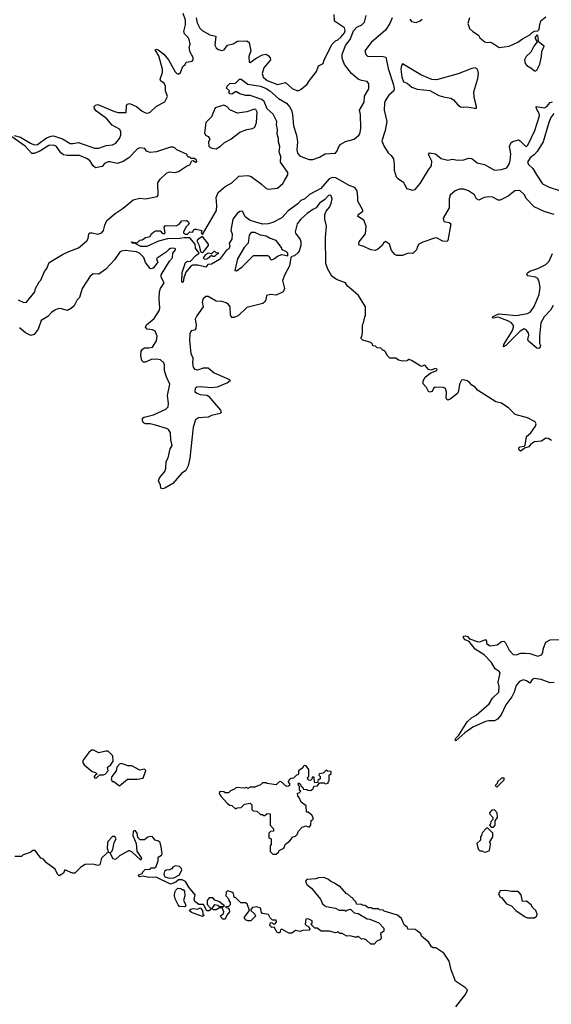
# Model space of a CAD drawing. Extents: x 2470790 to 2659118, y 702284 to 849036.
# Tile 39 of 154: x 2545018 to 2549694, y 768121 to 776779. Entities that reach past the tile are written whole.
import ezdxf

# ---------------------------------------------------------------- set-up
doc = ezdxf.new("R2010")
doc.units = 0

msp = doc.modelspace()

# ---------------------------------------------------------------- linework, layer by layer
at = {"layer": '0CON10XD'}
for points in [[(2544970.4, 775760.4), (2545025.7, 775745.7), (2545112.4, 775692.4), (2545145, 775679.7), (2545175, 775681.2), (2545255, 775740), (2545293.6, 775756.4), (2545315, 775757.3), (2545395, 775731.8), (2545461.2, 775691.2), (2545485, 775689.4), (2545535, 775700), (2545675, 775650.7), (2545715, 775650.4), (2545778.1, 775671.9), (2545835, 775678.2), (2545865, 775693.2), (2545896.4, 775735), (2545907.3, 775765), (2545908.8, 775795), (2545895, 775818), (2545831.2, 775851.2), (2545785, 775907.3), (2545694, 775975), (2545675.4, 775995), (2545672.7, 776015), (2545685, 776028.7), (2545705, 776032.6), (2545852.3, 775972.3), (2545885, 775961.8), (2545955, 775963.8), (2545958.6, 776025), (2545965, 776035.8), (2545985, 776041.1), (2546044.2, 776015), (2546095, 775975.6), (2546125, 775960), (2546145, 775957.8), (2546165, 775967.1), (2546221.7, 776018.3), (2546295, 776058), (2546318, 776105), (2546300, 776155), (2546300, 776195), (2546289.8, 776219.8), (2546260, 776240), (2546254, 776255), (2546273.8, 776315), (2546275.3, 776345), (2546242.2, 776462.2), (2546210, 776515), (2546221.2, 776518.8), (2546235, 776514.2), (2546285, 776475.5), (2546326.2, 776425), (2546385, 776320), (2546400, 776305), (2546415, 776301.4), (2546431.4, 776315), (2546453, 776367), (2546473.3, 776385), (2546483.1, 776406.9), (2546534.1, 776415.9), (2546543.8, 776425), (2546545, 776447.5), (2546516.7, 776495), (2546510, 776535), (2546516.2, 776565), (2546508.7, 776605), (2546496.8, 776626.8), (2546468.9, 776655), (2546460.6, 776675), (2546476.7, 776733.3), (2546475.5, 776775), (2546456.8, 776835)], [(2549718.4, 775065), (2549632.2, 775092.2), (2549542.2, 775132.2), (2549475.1, 775205.1), (2549455, 775241), (2549417.5, 775277.5), (2549374.3, 775275.7), (2549315, 775226.9), (2549245, 775192.5), (2549225, 775193.7), (2549178, 775218), (2549145, 775222.1), (2549104.2, 775215.8), (2549055, 775192.9), (2549035.6, 775205), (2549018.4, 775238.4), (2548965, 775273.1), (2548925, 775288.8), (2548885, 775288.4), (2548847.1, 775272.9), (2548803.9, 775236.1), (2548794.3, 775205), (2548795.5, 775125.5), (2548742.9, 775032.9), (2548747.5, 775005), (2548795, 774996.7), (2548810, 774985), (2548783, 774837), (2548775, 774827.5), (2548740.5, 774830.5), (2548685, 774861.4), (2548665, 774858.9), (2548565, 774823.8), (2548529.2, 774805), (2548515.8, 774785), (2548507.5, 774755), (2548475, 774723.5), (2548434, 774726), (2548385, 774705.5), (2548335, 774704.5), (2548316.2, 774715), (2548289.5, 774749.5), (2548270, 774805), (2548235, 774830), (2548217.5, 774815), (2548205, 774792.5), (2548165, 774758.8), (2548145, 774750), (2548105, 774756.7), (2548045.6, 774785.6), (2548005, 774796.7), (2548000, 774805), (2548002.5, 774825), (2548058.8, 774895), (2548064, 774965), (2548044.3, 775015), (2547998, 775045), (2547991.4, 775055), (2548000.5, 775069.5), (2548035, 775094.3), (2548036.7, 775105), (2547992.9, 775182.9), (2547991.8, 775218.2), (2547985.9, 775275), (2547965, 775304.5), (2547915, 775322.5), (2547798.7, 775388.7), (2547765, 775392.8), (2547740.2, 775379.8), (2547668.1, 775295), (2547567.2, 775242.8), (2547526.1, 775205), (2547491.9, 775188.1), (2547465, 775158.9), (2547380.6, 775099.4), (2547324.3, 775035.7), (2547245, 774994.6), (2547204.7, 774984.7), (2547155, 774981.8), (2547045, 775012.9), (2547000, 775045), (2546978.8, 775095), (2546955, 775093.1), (2546931.4, 775075), (2546892.2, 775025), (2546874, 774925), (2546885.5, 774895), (2546885, 774850), (2546860, 774815), (2546866.9, 774785), (2546856.9, 774763.1), (2546837.5, 774752.5), (2546775, 774671.2), (2546705, 774630), (2546673.9, 774626.1), (2546655, 774603.3), (2546585, 774622), (2546539.3, 774620.7), (2546525, 774613.8), (2546479.4, 774560.6), (2546460.7, 774509.3), (2546455, 774470), (2546445, 774470), (2546447, 774557), (2546475, 774643.3), (2546495, 774656), (2546518.3, 774651.7), (2546567.5, 774705), (2546597.5, 774725), (2546565, 774770), (2546562.5, 774805), (2546515, 774862.5), (2546465, 774862.5), (2546425.6, 774855.6), (2546317.3, 774852.7), (2546239.2, 774830.8), (2546136.7, 774785), (2546083.8, 774785), (2546035, 774810), (2546010, 774815), (2546000, 774825), (2546051.7, 774818.3), (2546075, 774840), (2546095, 774842.5), (2546125, 774863.3), (2546166.7, 774873.3), (2546175, 774892.5), (2546196.7, 774915), (2546215, 774923.8), (2546255, 774922.5), (2546270.7, 774900.7), (2546290, 774895), (2546297.5, 774905), (2546290, 774955), (2546301.7, 774968.3), (2546395, 774967.5), (2546419.7, 774980.3), (2546445, 775010), (2546485, 775013.3), (2546500, 775005), (2546510, 774985), (2546483, 774957), (2546460, 774915), (2546460, 774905), (2546475, 774893.8), (2546495, 774893.8), (2546515, 774912.5), (2546538.3, 774911.7), (2546553, 774937), (2546573.6, 774936.4), (2546620, 774925), (2546613.3, 774905), (2546625, 774890), (2546748.1, 775101.9), (2546753.1, 775145), (2546747.5, 775215), (2546765, 775260.8), (2546825, 775311.4), (2546885, 775345.8), (2546945, 775402), (2547025, 775407.8), (2547055, 775399.5), (2547145, 775334.3), (2547185, 775296.2), (2547205, 775289.2), (2547285, 775298.9), (2547332.3, 775337.7), (2547345, 775358.6), (2547376.2, 775415), (2547377.5, 775435), (2547311.7, 775525), (2547313.6, 775575), (2547301.1, 775615), (2547307.3, 775665), (2547293.7, 775705), (2547294.1, 775735), (2547282.6, 775775), (2547285.9, 775815), (2547277.3, 775855), (2547278.9, 775885), (2547247.9, 775947.9), (2547194.2, 775995), (2547169, 776059), (2547147.8, 776077.8), (2547045, 776114), (2547003.9, 776113.9), (2546955, 776126.9), (2546925, 776144.2), (2546915, 776144.2), (2546885, 776125.6), (2546866.4, 776126.4), (2546857.5, 776135), (2546863.3, 776155), (2546836.7, 776176.7), (2546842.5, 776195), (2546865, 776219.2), (2546915, 776221.2), (2546952.5, 776255), (2546965, 776255.8), (2547025, 776213.3), (2547134.6, 776195.4), (2547186.5, 776175), (2547218.2, 776155), (2547295, 776085.4), (2547365.4, 776045), (2547395, 776011.5), (2547408.8, 775985), (2547418, 775945), (2547425.2, 775845), (2547452.5, 775765), (2547462.8, 775705), (2547455.3, 775635), (2547462.8, 775605), (2547483.4, 775583.4), (2547524.2, 775564.2), (2547565, 775550), (2547595, 775550), (2547655, 775571.5), (2547705, 775598.7), (2547795, 775606.2), (2547811, 775625), (2547825.3, 775665), (2547843.1, 775685), (2547885, 775708.1), (2547961, 775729), (2548002.6, 775767.4), (2548012.8, 775787.2), (2548018.8, 775825), (2548015.2, 775945.2), (2548008.2, 775985), (2548047.3, 776052.7), (2548052.2, 776107.8), (2548089.5, 776170.5), (2548087.8, 776215), (2548074.2, 776235), (2548025, 776243.5), (2547995, 776256.8), (2547935, 776307.5), (2547874.2, 776385), (2547855, 776440), (2547855, 776473.3), (2547885, 776551.9), (2547924, 776606), (2547955, 776680), (2547982.5, 776715), (2548026.7, 776733.3), (2548051.2, 776758.8), (2548065.4, 776815)], [(2546579.4, 776750.6), (2546602.5, 776705), (2546623.6, 776685), (2546690, 776645), (2546742.5, 776635), (2546733.6, 776555), (2546745, 776532.5), (2546765, 776518.1), (2546795, 776507.5), (2546817.1, 776512.9), (2546845, 776556.2), (2546895, 776567.3), (2546935, 776591.2), (2547015, 776592.5), (2547035, 776580), (2547050, 776505), (2547032.7, 776455), (2547036.4, 776406.4), (2547045, 776404), (2547098.1, 776441.9), (2547155, 776468.8), (2547185, 776475.6), (2547203.9, 776463.9), (2547221.4, 776445), (2547224.4, 776425), (2547166.8, 776355), (2547151.5, 776305), (2547158.2, 776275), (2547195, 776244), (2547285, 776210.6), (2547357.2, 776227.2), (2547415, 776174.4), (2547455, 776156.2), (2547473.3, 776156.7), (2547495, 776167.5), (2547546.4, 776213.6), (2547566.7, 776243.3), (2547627.5, 776325), (2547647, 776373), (2547686.7, 776395), (2547696.2, 776425), (2547766.2, 776565), (2547795.9, 776594.1), (2547815, 776602), (2547845, 776628.6), (2547875, 776664.3), (2547881.9, 776685), (2547875, 776708), (2547787.5, 776765), (2547783.3, 776825)], [(2546570.7, 776795), (2546579.4, 776750.6)], [(2548294.5, 776795), (2548272.9, 776745), (2548235, 776686.9), (2548110.7, 776579.3), (2548053.9, 776505), (2548062.7, 776472.7), (2548077.8, 776457.8), (2548216, 776456), (2548239.3, 776449.3), (2548258.7, 776348.7), (2548303.4, 776216.6), (2548310.8, 776175), (2548307.8, 776155), (2548265.7, 776114.3), (2548232.5, 776065), (2548227.8, 776045), (2548223.6, 775983.6), (2548248.5, 775885), (2548232.3, 775805), (2548203.1, 775715), (2548221.2, 775671.2), (2548259.4, 775609.4), (2548285.5, 775585), (2548304.6, 775555), (2548311.6, 775505), (2548310.3, 775455), (2548328.5, 775398.5), (2548345, 775381.5), (2548395, 775350), (2548420, 775295), (2548475, 775281.1), (2548497.1, 775285), (2548541.7, 775338.3), (2548612.2, 775457.8), (2548640.5, 775495), (2548643.4, 775535), (2548614.4, 775595), (2548622, 775608), (2548675, 775600), (2548725, 775558), (2548782.6, 775542.6), (2548825, 775552), (2548867.3, 775542.7), (2548925, 775547.3), (2548965, 775561.9), (2548995, 775558.5), (2549041.9, 775521.9), (2549105, 775506.7), (2549195, 775456.5), (2549255, 775462.7), (2549303.3, 775476.7), (2549325, 775513.3), (2549330.5, 775540.5), (2549338.7, 775598.7), (2549326.9, 775665), (2549340.5, 775699.5), (2549355, 775709.1), (2549405, 775721.5), (2549420, 775715), (2549465, 775669.2), (2549475, 775664.7), (2549488.1, 775675), (2549549.5, 775805), (2549590.3, 775935), (2549586.9, 775955), (2549562.9, 775995), (2549561.2, 776015), (2549635, 776003.8), (2549654.7, 776015.3), (2549685, 776050), (2549705, 776057.5)], [(2548450.6, 776785), (2548465, 776764.4), (2548505, 776753.8), (2548541.7, 776768.3), (2548556.9, 776785)], [(2548973.8, 776795), (2548960, 776745), (2548975, 776702.5), (2549002.5, 776675), (2549053, 776643), (2549065, 776620), (2549110, 776585), (2549128.3, 776578.3), (2549155, 776582.5), (2549175, 776576.7), (2549235.8, 776535.8), (2549324.2, 776545.8), (2549399.5, 776580.5), (2549439.3, 776610.7), (2549505, 776647.5), (2549525, 776667.5), (2549543, 776677), (2549575, 776680), (2549585.9, 776694.1), (2549590.8, 776720.8), (2549600.3, 776769.7), (2549645, 776803.3)], [(2549555, 776328.8), (2549565, 776336.7), (2549592.1, 776387.9), (2549608.3, 776455), (2549611.7, 776498.3), (2549630, 776545), (2549580, 776585), (2549579.3, 776629.3), (2549575, 776640), (2549565, 776642.5), (2549552.5, 776625), (2549552.5, 776615), (2549570, 776585), (2549540, 776545), (2549515, 776492.5), (2549473.8, 776455), (2549458.8, 776425), (2549464, 776395), (2549478.8, 776375), (2549515, 776356.7), (2549545, 776328.8), (2549555, 776328.8)], [(2549035, 776000), (2549036.7, 776015), (2549014, 776095), (2549012, 776145), (2549047, 776263), (2549052, 776305), (2549043.6, 776343.6), (2549025, 776356.7), (2548995, 776351.2), (2548875, 776304), (2548685, 776250), (2548643.6, 776253.6), (2548545, 776293.8), (2548385, 776390), (2548375, 776377.5), (2548371.5, 776345), (2548380.3, 776275), (2548395, 776233.3), (2548425, 776221.2), (2548467.3, 776187.3), (2548515, 776168), (2548626.1, 776156.1), (2548705, 776113.3), (2548745, 776100), (2548809.5, 776089.5), (2548832.5, 776075), (2548870.5, 776030.5), (2548895, 776013.3), (2548925, 776008.8), (2548955, 776013.3), (2549018.3, 776001.7), (2549035, 776000)], [(2546745, 775644), (2546785, 775666.7), (2546819.3, 775700.7), (2546875, 775727.5), (2546955, 775790.6), (2547015, 775814.5), (2547065, 775821.8), (2547086, 775834), (2547102.1, 775875), (2547105.7, 775965.7), (2547095, 775990), (2547083, 775993), (2547015, 775969.2), (2546935, 775956), (2546867.5, 775987.5), (2546844.3, 776014.3), (2546815, 776026.5), (2546736, 776004), (2546704.1, 775925.9), (2546654, 775875), (2546643.3, 775785), (2546653.6, 775763.6), (2546675, 775752.5), (2546687.5, 775735), (2546690, 775725), (2546677.5, 775705), (2546682.5, 775665), (2546708.3, 775648.3), (2546745, 775644)], [(2549715.8, 775955), (2549690.1, 775919.9), (2549671.5, 775875), (2549623.3, 775705), (2549569.6, 775620.4), (2549545, 775593.1), (2549506.5, 775565), (2549483.5, 775525), (2549493.5, 775505), (2549531.2, 775471.2), (2549561.8, 775421.8), (2549615, 775336.8), (2549675, 775306.8), (2549765, 775276.7)], [(2545005.5, 774315.5), (2545055, 774293.3), (2545078, 774295), (2545150, 774385), (2545157.5, 774415), (2545190, 774475), (2545205, 774490), (2545236.4, 774563.6), (2545258.3, 774591.7), (2545277, 774643), (2545395, 774715.8), (2545449.5, 774740.5), (2545536.6, 774773.4), (2545610, 774835), (2545620.4, 774855), (2545627.5, 774895), (2545635.6, 774904.4), (2545654.3, 774905.7), (2545705, 774892.1), (2545740.5, 774905), (2545756, 774925), (2545766.5, 774973.5), (2545785.4, 775014.6), (2545859.2, 775075), (2545929.3, 775120.7), (2546015, 775194.5), (2546075, 775211.1), (2546125, 775204.3), (2546227.5, 775225), (2546236.7, 775235), (2546233.3, 775345), (2546255, 775377.5), (2546309.3, 775430.7), (2546335, 775440), (2546383.6, 775436.4), (2546415, 775443.3), (2546485, 775490), (2546515, 775502.5), (2546531.7, 775538.3), (2546545, 775540), (2546565, 775527.5), (2546575, 775530), (2546572.5, 775545), (2546555, 775560), (2546525, 775560), (2546515, 775570), (2546501.7, 775571.7), (2546491.7, 775581.7), (2546490, 775595), (2546400, 775635), (2546385, 775650), (2546367, 775657), (2546345, 775657.5), (2546221.7, 775618.3), (2546165, 775610), (2546133.6, 775623.6), (2546117.7, 775647.7), (2546075, 775653.1), (2546055, 775644.2), (2545976.6, 775563.4), (2545928.3, 775531.7), (2545875, 775514.6), (2545815, 775530.4), (2545795, 775529.1), (2545764.4, 775515), (2545742.9, 775487.1), (2545685, 775478), (2545665, 775494), (2545638.5, 775535), (2545615.6, 775555), (2545545, 775585.2), (2545434.8, 775584.8), (2545402, 775592), (2545379.1, 775609.1), (2545343.1, 775663.1), (2545315.2, 775675.2), (2545275, 775673.8), (2545195, 775622.4), (2545145, 775602.3), (2545125, 775603.3), (2545066.2, 775666.2), (2544949.3, 775749.3)], [(2547931.7, 774411.7), (2547902.5, 774435), (2547882.5, 774465), (2547805, 774494.2), (2547762.8, 774522.8), (2547728.6, 774585), (2547710, 774635), (2547708.1, 774865), (2547716, 774965), (2547703.3, 775025), (2547703, 775067), (2547712.5, 775095), (2547745.6, 775135), (2547758.9, 775165), (2547767.5, 775205), (2547755, 775236.2), (2547735, 775232), (2547702.4, 775197.6), (2547654, 775165), (2547626.7, 775125), (2547595, 775111.4), (2547545.7, 775075), (2547490, 775025), (2547460, 774985), (2547441.4, 774915), (2547445, 774901.2), (2547485.8, 774845), (2547492, 774825), (2547490.8, 774795), (2547475.8, 774745), (2547465, 774730), (2547435, 774702.5), (2547413, 774697), (2547403, 774687), (2547390, 774615), (2547351.1, 774538.9), (2547330, 774485), (2547346, 774415), (2547336.7, 774385), (2547275, 774356.2), (2547225, 774363.8), (2547187.5, 774355), (2547182.9, 774315), (2547172.5, 774295), (2547157.6, 774282.4), (2547015, 774249.1), (2546943, 774177), (2546905, 774161.2), (2546885, 774161.2), (2546878.8, 774168.8), (2546872.9, 774185), (2546869.5, 774255), (2546855.7, 774275), (2546835, 774288.6), (2546795, 774300), (2546745, 774304.3), (2546675, 774346.2), (2546656.1, 774343.9), (2546631.2, 774325), (2546624.2, 774295), (2546632, 774255), (2546575.5, 774174.5), (2546562.7, 774147.3), (2546571.5, 774095), (2546567.4, 774062.6), (2546555, 774048.6), (2546525, 774043.3), (2546514.3, 774015.7), (2546511.7, 773958.3), (2546523.1, 773845), (2546542.2, 773805), (2546537.3, 773755), (2546544.7, 773724.7), (2546556.3, 773706.3), (2546585, 773700), (2546635, 773717.8), (2546675, 773717.5), (2546728.8, 773675), (2546862.5, 773615), (2546870, 773605), (2546846.7, 773585), (2546755, 773546.9), (2546705, 773542.9), (2546605, 773551.4), (2546575, 773548.1), (2546561.9, 773535), (2546559.7, 773509.7), (2546575, 773494.2), (2546605.9, 773484.1), (2546665, 773478), (2546679.7, 773469.7), (2546785, 773346), (2546789.2, 773325), (2546782.3, 773317.7), (2546705, 773299.2), (2546675, 773284.3), (2546591.8, 773278.2), (2546565, 773261.2), (2546543.4, 773195), (2546514.7, 772924.7), (2546498.9, 772855), (2546479.6, 772815), (2546441.7, 772788.3), (2546365, 772700.5), (2546295, 772659.2), (2546275, 772652.9), (2546259.3, 772659.3), (2546255.8, 772685), (2546238, 772725), (2546248.8, 772751.2), (2546295.8, 772805), (2546304.2, 772835), (2546307.8, 772895), (2546325, 772926.7), (2546341.4, 773005), (2546357.9, 773035), (2546346.9, 773085), (2546344.2, 773145), (2546328, 773175), (2546310, 773185), (2546213.3, 773215), (2546165, 773224.1), (2546124.1, 773224.1), (2546106.9, 773235), (2546096.9, 773255), (2546099.4, 773275), (2546112, 773285), (2546195, 773303.6), (2546304.4, 773355), (2546322.8, 773375), (2546326.9, 773405), (2546319.5, 773475), (2546338.1, 773575), (2546305.6, 773645), (2546291.5, 773695), (2546292.7, 773745), (2546285, 773761.4), (2546257.7, 773787.7), (2546225, 773793.6), (2546175, 773790.9), (2546125, 773768.7), (2546107.9, 773767.9), (2546093.2, 773783.2), (2546082.3, 773825), (2546086.7, 773863.3), (2546097.3, 773882.7), (2546115, 773892.3), (2546155, 773892.3), (2546185, 773900.8), (2546221.4, 773955), (2546225.8, 773995), (2546210.5, 774040.5), (2546185, 774052), (2546138.3, 774058.3), (2546123.3, 774075), (2546132, 774095), (2546199.4, 774150.6), (2546246.7, 774225), (2546250.9, 774245), (2546244.6, 774325), (2546247.1, 774385), (2546256.2, 774415), (2546287.6, 774465), (2546261.8, 774515), (2546262.7, 774535), (2546336.8, 774655), (2546362.9, 774685), (2546366.1, 774725), (2546388.6, 774755), (2546388, 774765), (2546375, 774769.1), (2546345, 774767.2), (2546330.3, 774759.7), (2546305.5, 774734.5), (2546227.7, 774682.3), (2546222.5, 774675), (2546233.2, 774645), (2546225.6, 774634.4), (2546191.3, 774595), (2546175, 774588.3), (2546165, 774590.8), (2546125.5, 774645), (2546109.5, 774689.5), (2546072.2, 774725), (2546045, 774736.8), (2545945, 774749.1), (2545915, 774744.7), (2545895, 774730.8), (2545851.2, 774668.8), (2545775, 774584.5), (2545715, 774540.4), (2545665, 774543.5), (2545637.7, 774525), (2545566.7, 774415), (2545544.2, 774335), (2545524.1, 774315), (2545496.1, 774263.9), (2545475, 774241.6), (2545438.9, 774221.1), (2545375, 774238.4), (2545355, 774237), (2545328.5, 774225), (2545298.8, 774205), (2545265, 774168.8), (2545207.5, 774135), (2545181, 774059), (2545145, 774011.2), (2545115, 774003.1), (2545068.1, 774025), (2545015, 774070.4)], [(2546625, 774733.3), (2546635, 774737.5), (2546677.5, 774795), (2546677.5, 774805), (2546625, 774872.5), (2546584.2, 774845.8), (2546577.5, 774835), (2546597.5, 774795), (2546608.3, 774738.3), (2546625, 774733.3)], [(2546925, 774572), (2546974, 774605), (2547075, 774706.7), (2547197.1, 774707.1), (2547210, 774700), (2547225, 774672.5), (2547235, 774668.8), (2547260.5, 774679.5), (2547285, 774700), (2547325, 774713.3), (2547377, 774703), (2547376.7, 774725), (2547365, 774737.5), (2547327.5, 774755), (2547320, 774775), (2547275, 774837.1), (2547215, 774857.5), (2547185, 774875.5), (2547135, 774885.5), (2547085, 774908.8), (2547055, 774907.3), (2547035, 774883.3), (2547028.1, 774815), (2546993.5, 774775), (2546933.8, 774675), (2546910, 774575), (2546925, 774572)], [(2546655, 774673.8), (2546670.7, 774679.3), (2546705, 774710), (2546715, 774700), (2546735, 774700), (2546751.7, 774718.3), (2546770, 774725), (2546745, 774730), (2546735, 774740), (2546725, 774740), (2546705, 774720), (2546675, 774726.7), (2546650, 774710), (2546632.5, 774685), (2546640, 774675), (2546655, 774673.8)], [(2549709.6, 774265), (2549685.3, 774224.7), (2549631.8, 774165), (2549602.8, 774115), (2549589.2, 773995), (2549590, 773935), (2549597.7, 773912.3), (2549593.3, 773895), (2549585, 773886.7), (2549565, 773891.2), (2549492.9, 773952.9), (2549487.6, 773967.6), (2549495.5, 774005), (2549493.2, 774025), (2549472.2, 774052.2), (2549455, 774060.7), (2549419.2, 774040.8), (2549295, 773915.5), (2549272.4, 773902.4), (2549276.9, 773923.1), (2549349.3, 774040.7), (2549362.5, 774075), (2549360.9, 774090.9), (2549342.5, 774112.5), (2549311.3, 774131.3), (2549225, 774162.5), (2549185, 774154.3), (2549177.5, 774165), (2549211.2, 774185), (2549235, 774191.4), (2549385, 774179.5), (2549483.9, 774196.1), (2549510.2, 774209.8), (2549541.7, 774258.3), (2549586.2, 774363.8), (2549595.2, 774424.8), (2549587.3, 774475), (2549574, 774504), (2549555, 774516.2), (2549487.8, 774527.8), (2549479.5, 774535), (2549485, 774554.3), (2549505, 774568.5), (2549575, 774592), (2549645, 774627.7), (2549675, 774656.2), (2549705, 774722.7)], [(2549695, 773077.5), (2549667.5, 773097.5), (2549645, 773099.5), (2549607.2, 773072.8), (2549545, 773067.5), (2549511.1, 773045), (2549495, 773023.3), (2549458.3, 773011.7), (2549425, 772986.2), (2549410, 772995), (2549407.5, 773015), (2549416.4, 773023.6), (2549455, 773030), (2549462.4, 773037.6), (2549476.4, 773113.6), (2549515, 773145.8), (2549555.8, 773205), (2549561.2, 773225), (2549553, 773243), (2549485, 773277.5), (2549375, 773306.7), (2549315.8, 773365.8), (2549268.3, 773398.3), (2549255, 773406.7), (2549205, 773417.5), (2549045, 773522.5), (2549025, 773546.7), (2548994.2, 773564.2), (2548975, 773590), (2548952.5, 773605), (2548925, 773613.8), (2548905, 773608), (2548885.7, 773575), (2548877.5, 773515), (2548867.6, 773492.4), (2548805, 773442.5), (2548784.1, 773434.1), (2548775, 773440), (2548770, 773455), (2548770.8, 773505), (2548763.3, 773535), (2548745, 773544), (2548672.5, 773547.5), (2548656.2, 773535), (2548645, 773510), (2548625, 773503.8), (2548615, 773510), (2548596.4, 773546.4), (2548565.9, 773575.9), (2548566, 773605), (2548584.3, 773635.7), (2548635, 773673.3), (2548687, 773693), (2548690, 773705), (2548675, 773712.5), (2548635, 773697.5), (2548615, 773703.3), (2548585, 773737.5), (2548575, 773742.5), (2548555, 773730), (2548545, 773732.5), (2548465, 773783.3), (2548445, 773790), (2548435, 773790), (2548425, 773780), (2548385, 773777.5), (2548350, 773785), (2548325, 773802.5), (2548275, 773804), (2548248.8, 773825), (2548235, 773860), (2548225, 773870), (2548215, 773870), (2548195, 773890), (2548163, 773893), (2548147, 773907), (2548125, 773910), (2548120, 773925), (2548105, 773940), (2548035, 773960), (2548020, 773975), (2548020, 773985), (2548027, 773993), (2548032.5, 774025), (2548032.5, 774095), (2548042.5, 774115), (2548053, 774167), (2548060, 774175), (2548060, 774255), (2547997.5, 774355), (2547931.7, 774411.7)], [(2549719.1, 770950.9), (2549685, 770947.5), (2549605, 770977.6), (2549543.5, 770986.5), (2549525, 770976.9), (2549505, 770946.2), (2549476.7, 770965), (2549445, 770975.6), (2549415, 770959.2), (2549383.2, 770925), (2549366.2, 770865), (2549346.6, 770823.4), (2549293.3, 770755), (2549254, 770666), (2549221.4, 770628.6), (2549195, 770613.6), (2549145, 770613.9), (2549115, 770607.6), (2549005, 770559.1), (2548932, 770508), (2548855, 770436.7), (2548848.8, 770445), (2548855, 770462.5), (2548881.7, 770488.3), (2548954.4, 770605), (2548991.3, 770638.7), (2549033.3, 770665), (2549148, 770762), (2549177.4, 770812.6), (2549231.5, 770865), (2549235.9, 770915), (2549225.3, 770955), (2549243.8, 771035), (2549235, 771048.8), (2549200.8, 771070.8), (2549167.4, 771127.4), (2549102.2, 771195), (2549023, 771243), (2548971.3, 771311.3), (2548935, 771325.3), (2548920, 771345), (2548922.4, 771357.6), (2548935, 771361.1), (2548956.1, 771356.1), (2548975, 771333.8), (2549049.8, 771309.8), (2549075, 771311.1), (2549115, 771330), (2549124.2, 771315), (2549124.2, 771295), (2549155, 771273.1), (2549217, 771283), (2549255, 771310), (2549275, 771313.3), (2549289.7, 771299.7), (2549322.9, 771235), (2549358, 771198), (2549385, 771195.4), (2549425, 771209.7), (2549465, 771209.7), (2549506, 771206), (2549575, 771181.1), (2549606.9, 771195), (2549619.1, 771215), (2549625, 771252.5), (2549646, 771305), (2549685, 771325.4), (2549772.1, 771327.9)], [(2545675, 770110), (2545695, 770112.5), (2545722.5, 770137.5), (2545755, 770137.5), (2545770, 770145), (2545796.7, 770175), (2545790, 770205), (2545817.5, 770225), (2545839.5, 770260.5), (2545836, 770306), (2545795, 770346.7), (2545775, 770347.5), (2545715, 770332.5), (2545667, 770357), (2545650, 770355), (2545626.7, 770335), (2545572.5, 770265), (2545572.5, 770245), (2545585, 770227.5), (2545655, 770167.5), (2545685, 770160), (2545700, 770145), (2545685, 770140), (2545672.5, 770125), (2545675, 770110)], [(2545895, 770043.3), (2545965, 770100), (2546055, 770100), (2546105, 770110), (2546128.3, 770178.3), (2546115, 770187.5), (2546075, 770180), (2546005, 770217.5), (2545968.3, 770218.3), (2545915, 770237.5), (2545895, 770232.5), (2545873.3, 770205), (2545866.2, 770173.8), (2545827.5, 770125), (2545822.5, 770105), (2545831.7, 770081.7), (2545845, 770080), (2545895, 770043.3)], [(2547275, 769440), (2547298.3, 769461.7), (2547300, 769475), (2547340, 769495), (2547355, 769530), (2547390, 769555), (2547410, 769575), (2547415, 769590), (2547445, 769600), (2547460, 769615), (2547470, 769645), (2547501.7, 769678.3), (2547535, 769690), (2547565, 769680), (2547577.5, 769695), (2547581.7, 769738.3), (2547600, 769745), (2547600, 769765), (2547587.5, 769785), (2547555, 769810), (2547541.7, 769811.7), (2547536.7, 769865), (2547495, 769900), (2547480, 769935), (2547463, 769953), (2547461.7, 769978.3), (2547475, 769980), (2547490, 769995), (2547480, 770005), (2547480, 770035), (2547470, 770045), (2547471.7, 770068.3), (2547488.3, 770058.3), (2547491.7, 770041.7), (2547508.3, 770028.3), (2547511.7, 770011.7), (2547545, 770010), (2547553, 770003), (2547575, 770000), (2547600, 770015), (2547601.7, 770028.3), (2547611.7, 770038.3), (2547638.3, 770041.7), (2547655, 770070), (2547695, 770070), (2547705, 770060), (2547730, 770065), (2547731.7, 770078.3), (2547740, 770085), (2547740, 770135), (2547758.3, 770151.7), (2547758.3, 770168.3), (2547725, 770170), (2547715, 770180), (2547687, 770153), (2547651.7, 770148.3), (2547650, 770135), (2547660, 770125), (2547660, 770105), (2547641.7, 770088.3), (2547638.3, 770071.7), (2547615, 770070), (2547610, 770075), (2547608.3, 770118.3), (2547591.7, 770118.3), (2547588.3, 770101.7), (2547575, 770090), (2547561.7, 770091.7), (2547551.7, 770101.7), (2547550, 770115), (2547560, 770125), (2547560, 770185), (2547538.3, 770218.3), (2547525, 770220), (2547510, 770215), (2547508.3, 770201.7), (2547470, 770175), (2547470, 770145), (2547465, 770140), (2547453.6, 770136.4), (2547425, 770110), (2547405, 770107.5), (2547387.5, 770095), (2547380, 770075), (2547390, 770065), (2547390, 770045), (2547381.7, 770038.3), (2547365, 770037.5), (2547315, 770080), (2547301.7, 770078.3), (2547275, 770050), (2547195, 770062.5), (2547185, 770070), (2547155, 770070), (2547135, 770050), (2547085, 770030), (2547045, 770030), (2547025, 770020), (2547015, 770027.5), (2546995, 770022.5), (2546923, 770027), (2546908.3, 770011.7), (2546871.7, 769998.3), (2546855, 769980), (2546825, 769980), (2546815, 769990), (2546778.3, 769991.7), (2546772.5, 769975), (2546788.3, 769951.7), (2546845, 769887.5), (2546865, 769872.5), (2546885, 769870), (2546915, 769840), (2546935, 769850), (2546967, 769853), (2546995, 769880), (2547045, 769890), (2547060, 769875), (2547060, 769835), (2547071.7, 769821.7), (2547105, 769820), (2547135, 769790), (2547155, 769790), (2547165, 769780), (2547175, 769780), (2547195, 769800), (2547220, 769795), (2547220, 769695), (2547250, 769665), (2547250, 769645), (2547225, 769640), (2547210, 769625), (2547210, 769585), (2547230, 769575), (2547230, 769525), (2547220, 769515), (2547220, 769465), (2547245, 769440), (2547275, 769440)], [(2549215, 770030), (2549280, 770095), (2549278.3, 770108.3), (2549255, 770110), (2549221.7, 770078.3), (2549218.3, 770061.7), (2549200, 770045), (2549215, 770030)], [(2549185, 769680), (2549200, 769695), (2549200, 769735), (2549220, 769765), (2549217.5, 769805), (2549195, 769830), (2549171.7, 769828.3), (2549150, 769805), (2549151.7, 769791.7), (2549180, 769765), (2549180, 769745), (2549161.7, 769728.3), (2549160, 769705), (2549150, 769695), (2549165, 769680), (2549185, 769680)], [(2548855, 768100), (2548937.5, 768205), (2548951.7, 768231.7), (2548957, 768247), (2548940, 768265), (2548852.5, 768325), (2548812.5, 768425), (2548795, 768500), (2548749.3, 768569.3), (2548677, 768617), (2548655, 768617.5), (2548640, 768625), (2548615, 768670), (2548571.7, 768701.7), (2548551.7, 768721.7), (2548545, 768740), (2548515, 768767.5), (2548495, 768777.5), (2548431.7, 768781.7), (2548430, 768795), (2548399.2, 768819.2), (2548377.5, 768875), (2548340, 768905), (2548225, 768940), (2548215, 768950), (2548183, 768953), (2548175, 768960), (2548125, 768960), (2548115, 768970), (2548085, 768970), (2548055, 768990), (2548031.7, 768991.7), (2548025, 769000), (2547981.7, 769001.7), (2547978.3, 769018.3), (2547950, 769045), (2547950, 769055), (2547935, 769060), (2547905, 769090), (2547891.7, 769091.7), (2547835, 769160), (2547825, 769160), (2547787, 769187), (2547755, 769200), (2547735, 769220), (2547697, 769237), (2547645, 769232.5), (2547623, 769223), (2547545, 769220), (2547532.5, 769205), (2547542.5, 769175), (2547585, 769142.5), (2547663.8, 769045), (2547682.5, 769005), (2547695, 768992.5), (2547715, 768982.5), (2547797, 768967), (2547828.3, 768948.3), (2547875, 768950), (2547885, 768940), (2547895, 768950), (2547927, 768957), (2547960, 768925), (2547995, 768920), (2548075, 768872.5), (2548098.3, 768868.3), (2548176.1, 768836.1), (2548221.7, 768791.7), (2548220, 768765), (2548192.5, 768745), (2548197.5, 768705), (2548190, 768690), (2548160, 768675), (2548135, 768650), (2548105, 768650), (2548065, 768687.5), (2548045, 768696.7), (2548023, 768693), (2547995, 768720), (2547985, 768710), (2547965, 768710), (2547925, 768722.5), (2547895, 768720), (2547855, 768742.5), (2547832.5, 768742.5), (2547815, 768760), (2547808.3, 768751.7), (2547795, 768750), (2547743, 768763), (2547670, 768765), (2547635, 768790), (2547615, 768790), (2547601.7, 768801.7), (2547580, 768825), (2547590, 768835), (2547590, 768855), (2547555, 768872.5), (2547535, 768870), (2547530, 768825), (2547545, 768810), (2547558.3, 768808.3), (2547560, 768795), (2547570, 768785), (2547565, 768770), (2547515, 768772.5), (2547485, 768762.5), (2547445, 768770), (2547412.5, 768747.5), (2547385, 768746.7), (2547325, 768782.5), (2547312.5, 768775), (2547305, 768750), (2547295, 768750), (2547283.9, 768753.9), (2547255, 768800), (2547235, 768797.5), (2547217.5, 768815), (2547225, 768840), (2547238.3, 768838.3), (2547248.3, 768828.3), (2547265, 768830), (2547277.5, 768845), (2547275, 768860), (2547241.7, 768861.7), (2547220.7, 768880.7), (2547205, 768910), (2547155, 768920), (2547143, 768933), (2547140, 768965), (2547135, 768967.5), (2547105, 768977.5), (2547067, 768973), (2547050, 768955), (2547050, 768945), (2547087.5, 768915), (2547092.5, 768895), (2547050, 768855), (2547025, 768854.2), (2547002.7, 768862.7), (2546993.3, 768885), (2547040, 768945), (2547017.5, 769005), (2547005, 769012.5), (2546963, 769013), (2546915, 769060), (2546905, 769060), (2546897.5, 769095), (2546885, 769107.5), (2546845, 769120), (2546833, 769107), (2546830, 769075), (2546857, 769047), (2546857.5, 769035), (2546870, 769015), (2546870, 768995), (2546855, 768980), (2546831.7, 768978.3), (2546831.7, 768971.7), (2546848.3, 768968.3), (2546860, 768955), (2546862.5, 768935), (2546840, 768905), (2546825, 768870), (2546805, 768870), (2546780, 768895), (2546811.7, 768918.3), (2546812.5, 768935), (2546798.3, 768968.3), (2546775, 768970), (2546745, 768952.5), (2546723, 768953), (2546710, 768965), (2546735, 768997.5), (2546761.7, 768991.7), (2546775, 768980), (2546815, 768980), (2546818.3, 768988.3), (2546770, 769025), (2546735, 769037.5), (2546716.2, 769056.2), (2546684, 769056), (2546667.5, 769035), (2546668.3, 768998.3), (2546700, 768965), (2546700, 768955), (2546685, 768942.5), (2546663, 768943), (2546635, 769000), (2546595, 768997.5), (2546557.5, 769025), (2546552.5, 769045), (2546560, 769085), (2546505, 769150), (2546475, 769200), (2546447, 769217), (2546413.8, 769216.2), (2546390, 769195), (2546345, 769177.5), (2546219.3, 769239.3), (2546155, 769237.5), (2546105, 769247.5), (2546073, 769243), (2546063, 769253), (2546065, 769260), (2546095, 769270), (2546100, 769285), (2546123, 769307), (2546165, 769310), (2546175, 769320), (2546205, 769320), (2546218.3, 769331.7), (2546236.4, 769383.6), (2546237.5, 769415), (2546265, 769432.5), (2546270, 769445), (2546263.3, 769505), (2546252.5, 769542.5), (2546240, 769555), (2546210, 769565), (2546185, 769592.5), (2546165, 769596.7), (2546145, 769590), (2546115, 769567.5), (2546078.3, 769568.3), (2546070, 769575), (2546058.3, 769588.3), (2546052.5, 769625), (2546037, 769647), (2546023, 769647), (2546015, 769640), (2546013.8, 769605), (2546042.5, 769535), (2546048.3, 769468.3), (2546090, 769405), (2546085, 769390), (2546005, 769462.5), (2545985, 769470), (2545975, 769470), (2545895, 769426.7), (2545865, 769396.7), (2545853.6, 769393.6), (2545840.7, 769400.7), (2545810, 769455), (2545827, 769463), (2545836.4, 769483.6), (2545848, 769545), (2545866.7, 769575), (2545855, 769597.5), (2545835, 769597.5), (2545797.5, 769555), (2545790.7, 769539.3), (2545787.5, 769495), (2545800, 769455), (2545785, 769450), (2545737.5, 769405), (2545723, 769347), (2545705, 769341.2), (2545665, 769353.8), (2545595, 769351.2), (2545555, 769327.5), (2545503, 769273), (2545483.6, 769273.6), (2545415, 769302.5), (2545402.5, 769275), (2545365, 769250), (2545350, 769265), (2545329.3, 769309.3), (2545252.5, 769365), (2545226.4, 769396.4), (2545205, 769407.5), (2545155, 769472.5), (2545135, 769472.5), (2545110, 769455), (2545050, 769435), (2545035, 769420), (2544975, 769420)], [(2549105, 769460), (2549125, 769462.5), (2549150, 769475), (2549160, 769525), (2549158.3, 769538.3), (2549150, 769545), (2549180, 769595), (2549180, 769625), (2549135, 769670), (2549125, 769670), (2549085, 769630), (2549080, 769605), (2549070, 769595), (2549070, 769565), (2549040, 769535), (2549050, 769485), (2549065, 769470), (2549085, 769470), (2549105, 769460)], [(2546335, 769230), (2546375, 769233.3), (2546425, 769260), (2546443.3, 769305), (2546442.5, 769315), (2546425, 769333.3), (2546385, 769337.5), (2546363.6, 769326.4), (2546357, 769313), (2546336.4, 769303.6), (2546305, 769300), (2546291.7, 769288.3), (2546286.2, 769265), (2546295, 769242.5), (2546335, 769230)], [(2546465, 768977.5), (2546425, 768982.5), (2546412.5, 768995), (2546385, 769050), (2546380, 769075), (2546383.6, 769106.4), (2546390, 769125), (2546408.3, 769141.7), (2546435, 769140), (2546445, 769130), (2546455, 769130), (2546467.5, 769115), (2546470, 769075), (2546457.5, 769035), (2546477.5, 769002.5), (2546475, 768982.5), (2546465, 768977.5)], [(2549545, 768882.5), (2549565, 768900), (2549570, 768915), (2549557.5, 768945), (2549530.7, 768970.7), (2549517.5, 768995), (2549475, 769027.5), (2549440, 769025), (2549427.5, 769085), (2549410, 769105), (2549395, 769112.5), (2549345, 769113.3), (2549295, 769122.5), (2549241.7, 769118.3), (2549238.3, 769101.7), (2549230, 769095), (2549240, 769065), (2549255, 769060), (2549300, 769005), (2549345, 768987.5), (2549382.5, 768945), (2549465, 768890), (2549485, 768882.5), (2549545, 768882.5)], [(2546625, 768892.5), (2546528.3, 768928.3), (2546510, 768945), (2546523, 768957), (2546545, 768962.5), (2546581.7, 768958.3), (2546605, 768970), (2546627, 768947), (2546630, 768915), (2546640, 768905), (2546625, 768892.5)]]:
    msp.add_lwpolyline(points, dxfattribs=at)

doc.saveas('drawing.dxf')
